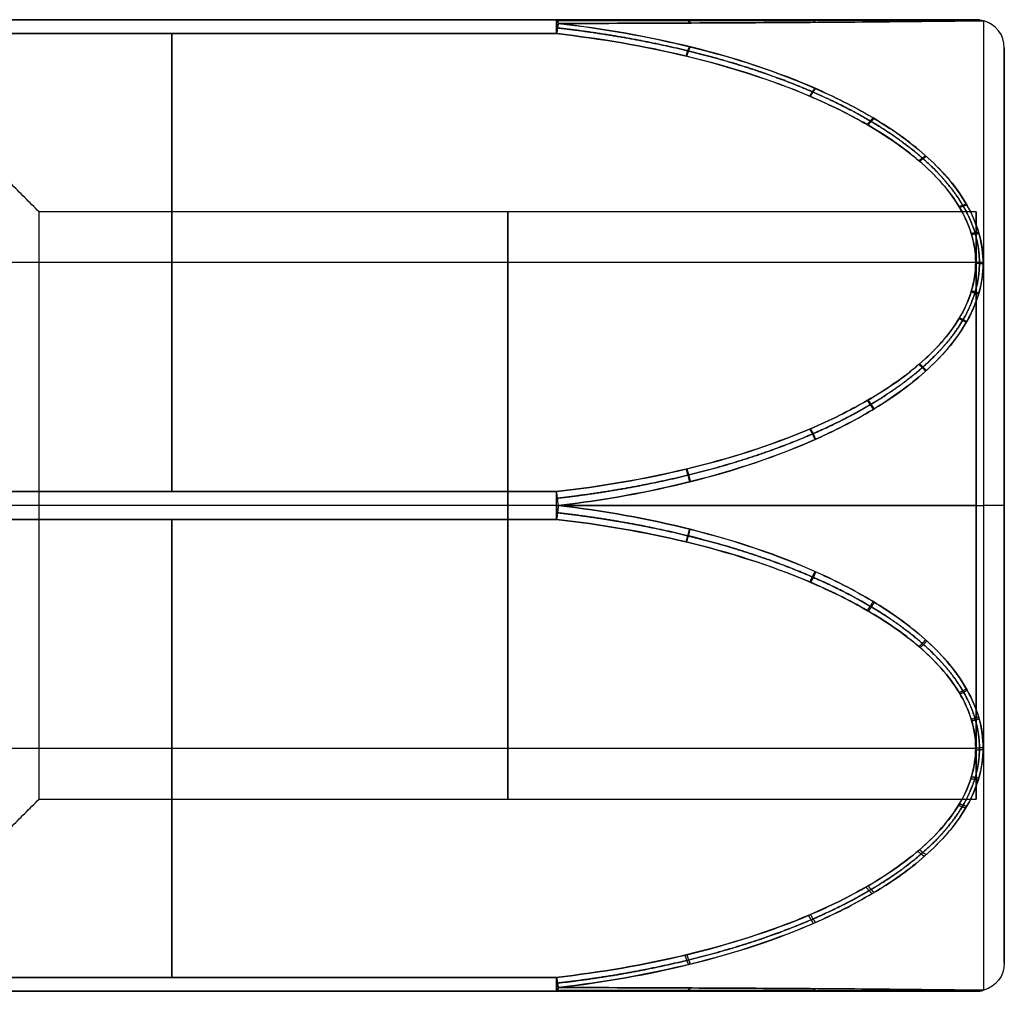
# Model space of a CAD drawing. Header units: millimetres. Extents: x -175 to 175, y -101 to 102.
# Tile 17 of 133: x -137 to -130, y -26 to -19. Entities that reach past the tile are written whole.
import ezdxf

# ---------------------------------------------------------------- set-up
doc = ezdxf.new("R2010")
doc.units = ezdxf.units.MM
doc.layers.add('Livello 01', color=7, linetype='Continuous')

msp = doc.modelspace()

# ---------------------------------------------------------------- linework, layer by layer
at = {"layer": 'Livello 01', "color": 254, "true_color": 0xcad1ee}
for p, q in [((-141.8, -19, -110.5144), (-130.3045, -19, -110.5144)), ((-136.0519, -19, -108.6236), (-136.0519, -19, -112.4053)), ((-136.0519, -22.375, -106.5596), (-136.0519, -19.1, -108.4504)), ((-136.0519, -19.1, -112.5785), (-136.0519, -22.375, -114.4693)), ((-130.1, -25.7487, -110.5144), (-130.1, -19.2013, -110.5144)), ((-130.3, -20.375, -110.5144), (-130.3, -24.575, -110.5144)), ((-130.3045, -20.7375, -107.505), (-141.8, -20.7375, -107.505)), ((-130.3045, -20.7375, -113.5239), (-141.8, -20.7375, -113.5239)), ((-133.3007, -22.475, -114.4961), (-141.8, -22.475, -114.4961)), ((-133.3007, -22.475, -106.5328), (-141.8, -22.475, -106.5328)), ((-137, -22.475, -108.4144), (-137.825, -22.475, -107.5894)), ((-137, -22.475, -112.6144), (-137.825, -22.475, -113.4394)), ((-130.3, -22.475, -108.4144), (-137, -22.475, -108.4144)), ((-130.3, -22.475, -112.6144), (-137, -22.475, -112.6144)), ((-130.3, -22.475, -108.4144), (-130.3, -22.475, -112.6144)), ((-130.1, -22.475, -107.2407), (-130.1, -22.475, -113.7882)), ((-136.0522, -22.575, -114.4693), (-136.0522, -25.85, -112.5785)), ((-136.0519, -25.85, -108.4504), (-136.0519, -22.575, -106.5596)), ((-130.3045, -24.2125, -107.505), (-141.8, -24.2125, -107.505)), ((-130.3045, -24.2125, -113.5239), (-141.8, -24.2125, -113.5239)), ((-130.3045, -25.95, -110.5144), (-141.8, -25.95, -110.5144)), ((-136.0519, -25.95, -108.6236), (-136.0519, -25.95, -112.4053))]:
    msp.add_line(p, q, dxfattribs=at)
at = {"layer": 'Livello 01', "color": 254, "true_color": 0xcad1ee, "extrusion": (1, 0, 0)}
for centre, radius, start, end in [((-19.2, -112.4053, -133.3007), 0.2, 300, 0), ((-19.2, -108.6236, -133.3007), 0.2, 0, 60), ((-22.475, -110.5144, -130.2465), 3.4665, 180, 0), ((-22.475, -110.5144, -137), 2.1, 180, 0), ((-22.475, -114.2961, -133.3007), 0.2, 240, 300), ((-22.475, -114.2961, -133.3007), 0.2, 259.97916, 300)]:
    msp.add_arc(centre, radius, start, end, dxfattribs=at)
at = {"layer": 'Livello 01', "color": 254, "true_color": 0xcad1ee, "extrusion": (0.991716, 4.12883e-12, -0.128453)}
msp.add_arc((-19.2, -124.8466, -118.2434), 0.2, 0, 30.20682, dxfattribs=at)
at = {"layer": 'Livello 01', "color": 254, "true_color": 0xcad1ee, "extrusion": (-0.991716, -4.20157e-13, -0.128453)}
msp.add_arc((19.2, -94.3512, 146.6352), 0.2, 180, 210.20682, dxfattribs=at)
at = {"layer": 'Livello 01', "color": 254, "true_color": 0xcad1ee, "extrusion": (-0.991716, 0.111243, 0.064226)}
msp.add_arc((33.9398, -120.5438, 122.8411), 0.2, 209.99914, 240.20596, dxfattribs=at)
at = {"layer": 'Livello 01', "color": 254, "true_color": 0xcad1ee, "extrusion": (-0.991716, 0.111243, -0.064226)}
msp.add_arc((33.9398, -100.0287, 137.037), 0.2, 119.79404, 150.00086, dxfattribs=at)
at = {"layer": 'Livello 01', "color": 254, "true_color": 0xcad1ee, "extrusion": (-6.4043e-09, -2.30802e-08, -1)}
msp.add_arc((134.2572, -33.4624, 110.5144), 15, 105.49007, 105.50831, dxfattribs=at)
at = {"layer": 'Livello 01', "color": 254, "true_color": 0xcad1ee}
msp.add_arc((-130.3, -19.2013, -110.5144), 0.2, 0, 74.49169, dxfattribs=at)
at = {"layer": 'Livello 01', "color": 254, "true_color": 0xcad1ee, "extrusion": (-1, 0, 0)}
for centre, radius, start, end in [((22.475, -110.5144, 130.2465), 3.4665, 0, 180), ((22.475, -110.5144, 130.1), 3.2737, 180, 0), ((22.475, -110.5144, 130.1), 3.2737, 0, 180), ((22.475, -110.5144, 130.1), 3.2737, 180, 0), ((22.475, -110.5144, 130.1), 3.2737, 0, 180), ((22.475, -110.5144, 137), 2.1, 0, 180), ((22.475, -110.5144, 133.65), 2.1, 0, 180), ((22.475, -110.5144, 133.65), 2.1, 180, 0), ((22.475, -110.5144, 130.3), 2.1, 0, 180), ((22.475, -110.5144, 130.3), 2.1, 180, 0), ((22.475, -106.7328, 133.3007), 0.2, 60, 120), ((25.75, -112.4053, 133.3007), 0.2, 300, 0), ((25.75, -108.6236, 133.3007), 0.2, 360, 60)]:
    msp.add_arc(centre, radius, start, end, dxfattribs=at)
at = {"layer": 'Livello 01', "color": 254, "true_color": 0xcad1ee, "extrusion": (0.991716, 0.111243, 0.064226)}
for centre, start, end in [((-7.4754, -105.3911, -142.0374), 269.58722, 299.79404), ((-10.73, -99.7069, -142.0374), 119.79404, 150.00086)]:
    msp.add_arc(centre, 0.2, start, end, dxfattribs=at)
at = {"layer": 'Livello 01', "color": 254, "true_color": 0xcad1ee, "extrusion": (-0.991716, -0.111243, 0.064226)}
msp.add_arc((7.4754, -115.1814, 127.8415), 0.2, 89.58722, 119.79404, dxfattribs=at)
at = {"layer": 'Livello 01', "color": 254, "true_color": 0xcad1ee, "extrusion": (0.991716, -0.111243, 0.064226)}
msp.add_arc((-37.1944, -105.7129, -137.037), 0.2, 240.20596, 270.41278, dxfattribs=at)
at = {"layer": 'Livello 01', "color": 254, "true_color": 0xcad1ee, "extrusion": (0.991716, -0.111243, -0.064226)}
msp.add_arc((-37.1944, -114.8596, -122.8411), 0.2, 89.58722, 119.79404, dxfattribs=at)
at = {"layer": 'Livello 01', "color": 254, "true_color": 0xcad1ee, "extrusion": (0, -1, 0)}
for centre, radius, start, end in [((-133.3007, -114.2961, 22.475), 0.2, 270, 273.70547), ((-134.2572, -99.527, 22.475), 15, 273.70547, 285.50831), ((-130.3, -107.2407, 22.475), 0.2, 360, 74.49169)]:
    msp.add_arc(centre, radius, start, end, dxfattribs=at)
at = {"layer": 'Livello 01', "color": 254, "true_color": 0xcad1ee, "extrusion": (0, 1, 0)}
for centre, radius, start, end in [((133.3007, -106.7328, -22.475), 0.2, 90, 93.70547), ((134.2572, -121.5018, -22.475), 15, 93.70547, 105.50831), ((130.3, -113.7882, -22.475), 0.2, 180, 254.49169)]:
    msp.add_arc(centre, radius, start, end, dxfattribs=at)
at = {"layer": 'Livello 01', "color": 254, "true_color": 0xcad1ee, "extrusion": (0, 0, -1)}
msp.add_arc((130.3, -25.7487, 110.5144), 0.2, 180, 254.49169, dxfattribs=at)
at = {"layer": 'Livello 01', "color": 254, "true_color": 0xcad1ee, "extrusion": (0.991716, 0.111243, -0.064226)}
msp.add_arc((-10.73, -120.8656, -127.8415), 0.2, 209.99914, 240.20596, dxfattribs=at)
at = {"layer": 'Livello 01', "color": 254, "true_color": 0xcad1ee, "extrusion": (0.991716, -4.683e-12, 0.128453)}
msp.add_arc((-25.75, -94.3512, -146.6352), 0.2, 180, 210.20682, dxfattribs=at)
at = {"layer": 'Livello 01', "color": 254, "true_color": 0xcad1ee, "extrusion": (0.991716, 6.3436e-13, -0.128453)}
msp.add_arc((-25.75, -124.8466, -118.2434), 0.2, 149.79318, 180, dxfattribs=at)
at = {"layer": 'Livello 01', "color": 254, "true_color": 0xcad1ee, "extrusion": (6.28347e-09, -2.26446e-08, -1)}
msp.add_arc((134.2572, -11.4876, 110.5144), 15, 254.49169, 254.50993, dxfattribs=at)
at = {"layer": 'Livello 01', "color": 254, "true_color": 0xcad1ee}
for points in [[(-133.3007, -19, -112.4053), (-141.8, -19, -112.4053)], [(-141.8, -19, -108.6236), (-133.3007, -19, -108.6236)], [(-133.3007, -19.1, -108.4504), (-141.8, -19.1, -108.4504)], [(-141.8, -19.1, -112.5785), (-133.3007, -19.1, -112.5785)], [(-137, -20.375, -110.5144), (-137.825, -19.55, -110.5144)], [(-130.3, -20.375, -110.5144), (-137, -20.375, -110.5144)], [(-141.8, -22.375, -106.5596), (-133.3007, -22.375, -106.5596)], [(-133.3007, -22.375, -114.4693), (-141.8, -22.375, -114.4693)], [(-133.3007, -22.575, -106.5596), (-141.8, -22.575, -106.5596)], [(-141.8, -22.575, -114.4693), (-133.3007, -22.575, -114.4693)], [(-137.825, -25.4, -110.5144), (-137, -24.575, -110.5144)], [(-137, -24.575, -110.5144), (-130.3, -24.575, -110.5144)], [(-141.8, -25.85, -108.4504), (-133.3007, -25.85, -108.4504)], [(-133.3007, -25.85, -112.5785), (-141.8, -25.85, -112.5785)], [(-133.3007, -25.95, -108.6236), (-141.8, -25.95, -108.6236)], [(-141.8, -25.95, -112.4053), (-133.3007, -25.95, -112.4053)]]:
    msp.add_open_spline(points, degree=1, dxfattribs=at)
for points, knots in [([(-133.3007, -19, -108.6236), (-132.986, -19, -108.6644), (-132.6735, -19, -108.7259), (-132.0664, -19, -108.895), (-131.7707, -19, -109.0019), (-131.3445, -19, -109.2121), (-131.2052, -19, -109.2909), (-130.9427, -19, -109.4674), (-130.8186, -19, -109.5652), (-130.5925, -19, -109.791), (-130.4935, -19, -109.916), (-130.347, -19, -110.2012), (-130.3038, -19, -110.3602), (-130.3049, -19, -110.5984), (-130.3161, -19, -110.6788), (-130.3573, -19, -110.8326), (-130.3867, -19, -110.9058), (-130.4965, -19, -111.1167), (-130.5973, -19, -111.2434), (-130.8239, -19, -111.4683), (-130.9492, -19, -111.5663), (-131.211, -19, -111.7414), (-131.3485, -19, -111.819), (-131.7755, -19, -112.0289), (-132.0732, -19, -112.136), (-132.6778, -19, -112.3038), (-132.9865, -19, -112.3646), (-133.3007, -19, -112.4053)], [0, 0, 0, 0, 0.951736, 0.951736, 1.903472, 1.903472, 2.37934, 2.37934, 2.855208, 2.855208, 3.331076, 3.331076, 3.806944, 3.806944, 4.044878, 4.044878, 4.282812, 4.282812, 4.75868, 4.75868, 5.234548, 5.234548, 5.710416, 5.710416, 6.662152, 6.662152, 7.613888, 7.613888, 7.613888, 7.613888]), ([(-130.2511, -19.0073, -110.5144), (-130.2511, -19.0073, -110.3514), (-130.2928, -19.0078, -110.1885), (-130.436, -19.0095, -109.8921), (-130.5333, -19.0106, -109.7612), (-130.7588, -19.0129, -109.5229), (-130.8835, -19.0142, -109.4193), (-131.1483, -19.0165, -109.2321), (-131.2895, -19.0176, -109.1484), (-131.7228, -19.0208, -108.9249), (-132.0244, -19.0226, -108.8114), (-132.645, -19.0254, -108.632), (-132.9651, -19.0265, -108.5668), (-133.2878, -19.0272, -108.5238)], [-3.910162, -3.910162, -3.910162, -3.910162, -3.421391, -3.421391, -2.932621, -2.932621, -2.443851, -2.443851, -1.955081, -1.955081, -0.97754, -0.97754, 0, 0, 0, 0]), ([(-133.2878, -19.0272, -112.505), (-132.9649, -19.0265, -112.462), (-132.6481, -19.0254, -112.3975), (-132.0287, -19.0226, -112.2189), (-131.7238, -19.0208, -112.1044), (-131.2893, -19.0176, -111.8804), (-131.1498, -19.0165, -111.7977), (-130.8853, -19.0142, -111.611), (-130.7591, -19.0129, -111.5062), (-130.5336, -19.0106, -111.268), (-130.4345, -19.0095, -111.1341), (-130.3285, -19.0082, -110.9141), (-130.3003, -19.0079, -110.8379), (-130.2614, -19.0074, -110.6787), (-130.2511, -19.0073, -110.5961), (-130.2511, -19.0073, -110.5144)], [-3.907074, -3.907074, -3.907074, -3.907074, -2.930306, -2.930306, -1.953537, -1.953537, -1.465153, -1.465153, -0.976769, -0.976769, -0.488384, -0.488384, -0.244192, -0.244192, 0, 0, 0, 0]), ([(-133.2878, -22.475, -114.4957), (-132.9653, -22.4374, -114.4748), (-132.6488, -22.3811, -114.4435), (-132.0301, -22.2253, -114.3568), (-131.7256, -22.1255, -114.3012), (-131.2914, -21.9303, -114.1922), (-131.152, -21.8583, -114.1519), (-130.8877, -21.6958, -114.0608), (-130.7615, -21.6048, -114.0096), (-130.5359, -21.3979, -113.8929), (-130.4366, -21.2817, -113.8271), (-130.33, -21.091, -113.7184), (-130.3016, -21.025, -113.6807), (-130.2621, -20.8872, -113.6018), (-130.2515, -20.8157, -113.5606), (-130.2504, -20.6037, -113.4382), (-130.2914, -20.4626, -113.3562), (-130.4339, -20.206, -113.2061), (-130.531, -20.093, -113.1395), (-130.7565, -19.8871, -113.018), (-130.8812, -19.7977, -112.965), (-131.1461, -19.6364, -112.8691), (-131.2873, -19.5643, -112.8262), (-131.7211, -19.3719, -112.7115), (-132.023, -19.2743, -112.6531), (-132.6443, -19.1201, -112.5607), (-132.9648, -19.0641, -112.5272), (-133.2878, -19.0272, -112.505)], [-7.817262, -7.817262, -7.817262, -7.817262, -6.840104, -6.840104, -5.862946, -5.862946, -5.374368, -5.374368, -4.885789, -4.885789, -4.39721, -4.39721, -4.15292, -4.15292, -3.908631, -3.908631, -3.420052, -3.420052, -2.931473, -2.931473, -2.442894, -2.442894, -1.954315, -1.954315, -0.977158, -0.977158, 0, 0, 0, 0]), ([(-133.2878, -19.0272, -108.5238), (-132.9653, -19.064, -108.5017), (-132.6488, -19.1193, -108.4686), (-132.0301, -19.2723, -108.377), (-131.7256, -19.3703, -108.3184), (-131.2914, -19.5623, -108.2039), (-131.152, -19.6332, -108.1616), (-130.8877, -19.7934, -108.0665), (-130.7615, -19.8832, -108.0132), (-130.5359, -20.0878, -107.8924), (-130.4366, -20.2028, -107.8247), (-130.33, -20.3923, -107.7138), (-130.3016, -20.4579, -107.6755), (-130.2621, -20.5952, -107.5957), (-130.2515, -20.6666, -107.5543), (-130.2504, -20.8786, -107.4319), (-130.2914, -21.0202, -107.3508), (-130.4339, -21.2785, -107.2036), (-130.531, -21.3926, -107.139), (-130.7565, -21.6009, -107.0215), (-130.8812, -21.6914, -106.9706), (-131.1461, -21.855, -106.8788), (-131.2873, -21.9283, -106.8378), (-131.7211, -22.1238, -106.7286), (-132.023, -22.2232, -106.6733), (-132.6443, -22.3803, -106.5858), (-132.9648, -22.4374, -106.5541), (-133.2878, -22.475, -106.5332)], [-7.817262, -7.817262, -7.817262, -7.817262, -6.840104, -6.840104, -5.862946, -5.862946, -5.374368, -5.374368, -4.885789, -4.885789, -4.39721, -4.39721, -4.15292, -4.15292, -3.908631, -3.908631, -3.420052, -3.420052, -2.931473, -2.931473, -2.442894, -2.442894, -1.954315, -1.954315, -0.977158, -0.977158, 0, 0, 0, 0]), ([(-133.3007, -22.375, -106.5596), (-132.986, -22.3397, -106.58), (-132.6735, -22.2864, -106.6107), (-132.0664, -22.14, -106.6953), (-131.7707, -22.0474, -106.7487), (-131.3445, -21.8654, -106.8538), (-131.2052, -21.7971, -106.8932), (-130.9427, -21.6443, -106.9815), (-130.8186, -21.5596, -107.0304), (-130.5925, -21.364, -107.1433), (-130.4935, -21.2558, -107.2058), (-130.347, -21.0088, -107.3484), (-130.3038, -20.8711, -107.4279), (-130.3049, -20.6648, -107.547), (-130.3161, -20.5951, -107.5872), (-130.3573, -20.462, -107.6641), (-130.3867, -20.3985, -107.7007), (-130.4965, -20.2159, -107.8061), (-130.5973, -20.1062, -107.8695), (-130.8239, -19.9115, -107.9819), (-130.9492, -19.8265, -108.0309), (-131.211, -19.6749, -108.1185), (-131.3485, -19.6077, -108.1573), (-131.7755, -19.4259, -108.2622), (-132.0732, -19.3331, -108.3158), (-132.6778, -19.1878, -108.3997), (-132.9865, -19.1352, -108.4301), (-133.3007, -19.1, -108.4504)], [0, 0, 0, 0, 0.951736, 0.951736, 1.903472, 1.903472, 2.37934, 2.37934, 2.855208, 2.855208, 3.331076, 3.331076, 3.806944, 3.806944, 4.044878, 4.044878, 4.282812, 4.282812, 4.75868, 4.75868, 5.234548, 5.234548, 5.710416, 5.710416, 6.662152, 6.662152, 7.613888, 7.613888, 7.613888, 7.613888]), ([(-133.3007, -19.1, -112.5785), (-132.986, -19.1353, -112.5988), (-132.6735, -19.1886, -112.6296), (-132.0664, -19.335, -112.7142), (-131.7707, -19.4276, -112.7676), (-131.3445, -19.6096, -112.8727), (-131.2052, -19.6779, -112.9121), (-130.9427, -19.8307, -113.0003), (-130.8186, -19.9154, -113.0492), (-130.5925, -20.111, -113.1622), (-130.4935, -20.2192, -113.2246), (-130.347, -20.4662, -113.3672), (-130.3038, -20.6039, -113.4467), (-130.3049, -20.8102, -113.5659), (-130.3161, -20.8799, -113.6061), (-130.3573, -21.013, -113.683), (-130.3867, -21.0765, -113.7196), (-130.4965, -21.2591, -113.825), (-130.5973, -21.3688, -113.8884), (-130.8239, -21.5635, -114.0008), (-130.9492, -21.6485, -114.0498), (-131.211, -21.8001, -114.1374), (-131.3485, -21.8673, -114.1761), (-131.7755, -22.0491, -114.2811), (-132.0732, -22.1419, -114.3347), (-132.6778, -22.2872, -114.4186), (-132.9865, -22.3398, -114.4489), (-133.3007, -22.375, -114.4693)], [0, 0, 0, 0, 0.951736, 0.951736, 1.903472, 1.903472, 2.37934, 2.37934, 2.855208, 2.855208, 3.331076, 3.331076, 3.806944, 3.806944, 4.044878, 4.044878, 4.282812, 4.282812, 4.75868, 4.75868, 5.234548, 5.234548, 5.710416, 5.710416, 6.662152, 6.662152, 7.613888, 7.613888, 7.613888, 7.613888]), ([(-133.2878, -25.9228, -112.505), (-132.9653, -25.886, -112.5271), (-132.6475, -25.8305, -112.5604), (-132.0283, -25.6772, -112.6521), (-131.7246, -25.5794, -112.7107), (-131.29, -25.387, -112.8254), (-131.1507, -25.316, -112.8677), (-130.887, -25.1562, -112.9627), (-130.7623, -25.0675, -113.0153), (-130.5358, -24.8623, -113.1365), (-130.4367, -24.7475, -113.204), (-130.3294, -24.5565, -113.3157), (-130.3011, -24.4907, -113.3542), (-130.2619, -24.3538, -113.4337), (-130.2513, -24.2821, -113.4753), (-130.2509, -24.1399, -113.5574), (-130.2611, -24.0681, -113.5987), (-130.2996, -23.9303, -113.6777), (-130.3277, -23.8639, -113.7157), (-130.4343, -23.6712, -113.8255), (-130.5324, -23.556, -113.8907), (-130.7569, -23.3489, -114.0076), (-130.8834, -23.2571, -114.0591), (-131.1482, -23.0938, -114.1507), (-131.2879, -23.0214, -114.1912), (-131.7233, -22.8252, -114.3008), (-132.0271, -22.7256, -114.3563), (-132.6469, -22.5692, -114.4433), (-132.9649, -22.5126, -114.4747), (-133.2878, -22.475, -114.4957)], [-7.814188, -7.814188, -7.814188, -7.814188, -6.837415, -6.837415, -5.860641, -5.860641, -5.372254, -5.372254, -4.883868, -4.883868, -4.395481, -4.395481, -4.151287, -4.151287, -3.907094, -3.907094, -3.662901, -3.662901, -3.418707, -3.418707, -2.930321, -2.930321, -2.441934, -2.441934, -1.953547, -1.953547, -0.976774, -0.976774, 0, 0, 0, 0]), ([(-133.2878, -22.475, -106.5332), (-132.9653, -22.5126, -106.5541), (-132.6488, -22.5689, -106.5854), (-132.0301, -22.7247, -106.6721), (-131.7256, -22.8245, -106.7277), (-131.2914, -23.0197, -106.8367), (-131.152, -23.0917, -106.877), (-130.8877, -23.2542, -106.9681), (-130.7615, -23.3452, -107.0193), (-130.5359, -23.5521, -107.136), (-130.4366, -23.6683, -107.2018), (-130.33, -23.859, -107.3104), (-130.3016, -23.925, -107.3481), (-130.2621, -24.0628, -107.4271), (-130.2515, -24.1343, -107.4682), (-130.2504, -24.3463, -107.5906), (-130.2914, -24.4874, -107.6727), (-130.4339, -24.744, -107.8228), (-130.531, -24.857, -107.8893), (-130.7565, -25.0629, -108.0109), (-130.8812, -25.1523, -108.0639), (-131.1461, -25.3136, -108.1597), (-131.2873, -25.3857, -108.2027), (-131.7211, -25.5781, -108.3174), (-132.023, -25.6757, -108.3758), (-132.6443, -25.8299, -108.4681), (-132.9648, -25.8859, -108.5017), (-133.2878, -25.9228, -108.5238)], [-7.817262, -7.817262, -7.817262, -7.817262, -6.840104, -6.840104, -5.862946, -5.862946, -5.374368, -5.374368, -4.885789, -4.885789, -4.39721, -4.39721, -4.15292, -4.15292, -3.908631, -3.908631, -3.420052, -3.420052, -2.931473, -2.931473, -2.442894, -2.442894, -1.954315, -1.954315, -0.977158, -0.977158, 0, 0, 0, 0]), ([(-133.3007, -25.85, -108.4504), (-132.986, -25.8147, -108.43), (-132.6735, -25.7614, -108.3993), (-132.0664, -25.615, -108.3147), (-131.7707, -25.5224, -108.2612), (-131.3445, -25.3404, -108.1562), (-131.2052, -25.2721, -108.1168), (-130.9427, -25.1193, -108.0285), (-130.8186, -25.0346, -107.9796), (-130.5925, -24.839, -107.8667), (-130.4935, -24.7308, -107.8042), (-130.347, -24.4838, -107.6616), (-130.3038, -24.3461, -107.5821), (-130.3049, -24.1398, -107.463), (-130.3161, -24.0701, -107.4228), (-130.3573, -23.937, -107.3459), (-130.3867, -23.8735, -107.3093), (-130.4965, -23.6909, -107.2038), (-130.5973, -23.5812, -107.1405), (-130.8239, -23.3865, -107.0281), (-130.9492, -23.3015, -106.9791), (-131.211, -23.1499, -106.8915), (-131.3485, -23.0827, -106.8527), (-131.7755, -22.9009, -106.7478), (-132.0732, -22.8081, -106.6942), (-132.6778, -22.6628, -106.6103), (-132.9865, -22.6102, -106.5799), (-133.3007, -22.575, -106.5596)], [0, 0, 0, 0, 0.951736, 0.951736, 1.903472, 1.903472, 2.37934, 2.37934, 2.855208, 2.855208, 3.331076, 3.331076, 3.806944, 3.806944, 4.044878, 4.044878, 4.282812, 4.282812, 4.75868, 4.75868, 5.234548, 5.234548, 5.710416, 5.710416, 6.662152, 6.662152, 7.613888, 7.613888, 7.613888, 7.613888]), ([(-133.3007, -22.575, -114.4693), (-132.9859, -22.6103, -114.4489), (-132.6768, -22.663, -114.4185), (-132.0716, -22.8086, -114.3344), (-131.7746, -22.9011, -114.281), (-131.346, -23.0839, -114.1755), (-131.2081, -23.1514, -114.1365), (-130.9456, -23.3039, -114.0485), (-130.8198, -23.3895, -113.999), (-130.5939, -23.5846, -113.8864), (-130.4943, -23.6933, -113.8237), (-130.3843, -23.8782, -113.7169), (-130.3552, -23.9421, -113.68), (-130.315, -24.0754, -113.603), (-130.3043, -24.1455, -113.5626), (-130.3048, -24.284, -113.4826), (-130.316, -24.354, -113.4422), (-130.3568, -24.4869, -113.3655), (-130.3862, -24.5506, -113.3287), (-130.4969, -24.735, -113.2222), (-130.598, -24.8446, -113.159), (-130.8252, -25.0395, -113.0464), (-130.9494, -25.1235, -112.9979), (-131.2109, -25.275, -112.9104), (-131.3484, -25.3422, -112.8716), (-131.7763, -25.5244, -112.7664), (-132.0732, -25.6168, -112.7131), (-132.6776, -25.7621, -112.6292), (-132.9864, -25.8147, -112.5988), (-133.3007, -25.85, -112.5785)], [0, 0, 0, 0, 0.951317, 0.951317, 1.902634, 1.902634, 2.378293, 2.378293, 2.853951, 2.853951, 3.32961, 3.32961, 3.567439, 3.567439, 3.805268, 3.805268, 4.043098, 4.043098, 4.280927, 4.280927, 4.756586, 4.756586, 5.232244, 5.232244, 5.707903, 5.707903, 6.65922, 6.65922, 7.610537, 7.610537, 7.610537, 7.610537]), ([(-133.3007, -25.95, -112.4053), (-132.986, -25.95, -112.3645), (-132.6735, -25.95, -112.303), (-132.0664, -25.95, -112.1338), (-131.7707, -25.95, -112.0269), (-131.3445, -25.95, -111.8168), (-131.2052, -25.95, -111.738), (-130.9427, -25.95, -111.5615), (-130.8186, -25.95, -111.4637), (-130.5925, -25.95, -111.2379), (-130.4935, -25.95, -111.1129), (-130.347, -25.95, -110.8277), (-130.3038, -25.95, -110.6687), (-130.3049, -25.95, -110.4304), (-130.3161, -25.95, -110.35), (-130.3573, -25.95, -110.1963), (-130.3867, -25.95, -110.123), (-130.4965, -25.95, -109.9121), (-130.5973, -25.95, -109.7854), (-130.8239, -25.95, -109.5606), (-130.9492, -25.95, -109.4626), (-131.211, -25.95, -109.2874), (-131.3485, -25.95, -109.2099), (-131.7755, -25.95, -109), (-132.0732, -25.95, -108.8928), (-132.6778, -25.95, -108.725), (-132.9865, -25.95, -108.6643), (-133.3007, -25.95, -108.6236)], [0, 0, 0, 0, 0.951736, 0.951736, 1.903472, 1.903472, 2.37934, 2.37934, 2.855208, 2.855208, 3.331076, 3.331076, 3.806944, 3.806944, 4.044878, 4.044878, 4.282812, 4.282812, 4.75868, 4.75868, 5.234548, 5.234548, 5.710416, 5.710416, 6.662152, 6.662152, 7.613888, 7.613888, 7.613888, 7.613888]), ([(-130.2511, -25.9427, -110.5144), (-130.2511, -25.9427, -110.6775), (-130.2928, -25.9422, -110.8404), (-130.436, -25.9405, -111.1367), (-130.5333, -25.9394, -111.2676), (-130.7588, -25.9371, -111.506), (-130.8835, -25.9358, -111.6096), (-131.1483, -25.9335, -111.7967), (-131.2895, -25.9324, -111.8805), (-131.7228, -25.9292, -112.1039), (-132.0244, -25.9274, -112.2175), (-132.645, -25.9246, -112.3969), (-132.9651, -25.9235, -112.462), (-133.2878, -25.9228, -112.505)], [-3.910162, -3.910162, -3.910162, -3.910162, -3.421391, -3.421391, -2.932621, -2.932621, -2.443851, -2.443851, -1.955081, -1.955081, -0.97754, -0.97754, 0, 0, 0, 0]), ([(-133.2878, -25.9228, -108.5238), (-132.9649, -25.9235, -108.5669), (-132.6481, -25.9246, -108.6313), (-132.0287, -25.9274, -108.81), (-131.7238, -25.9292, -108.9244), (-131.2893, -25.9324, -109.1485), (-131.1498, -25.9335, -109.2312), (-130.8853, -25.9358, -109.4179), (-130.7591, -25.9371, -109.5226), (-130.5336, -25.9394, -109.7608), (-130.4345, -25.9405, -109.8947), (-130.3285, -25.9418, -110.1148), (-130.3003, -25.9421, -110.1909), (-130.2614, -25.9426, -110.3502), (-130.2511, -25.9427, -110.4327), (-130.2511, -25.9427, -110.5144)], [-3.907074, -3.907074, -3.907074, -3.907074, -2.930306, -2.930306, -1.953537, -1.953537, -1.465153, -1.465153, -0.976769, -0.976769, -0.488384, -0.488384, -0.244192, -0.244192, 0, 0, 0, 0])]:
    msp.add_open_spline(points, degree=3, knots=knots, dxfattribs=at)
for points, weights, knots in [([(-133.2941, -19.0068, -112.4566), (-132.9778, -19.0066, -112.4149), (-132.6671, -19.0064, -112.3528), (-132.0584, -19.0057, -112.181), (-131.7588, -19.0052, -112.0714), (-131.3286, -19.0044, -111.8559), (-131.1903, -19.0041, -111.7763), (-130.9267, -19.0036, -111.5965), (-130.8006, -19.0033, -111.4958), (-130.5725, -19.0027, -111.2647), (-130.471, -19.0024, -111.1344), (-130.3605, -19.0021, -110.9173), (-130.3309, -19.002, -110.842), (-130.2895, -19.0018, -110.6837), (-130.2782, -19.0018, -110.6009), (-130.2774, -19.0018, -110.4374), (-130.2879, -19.0018, -110.3543), (-130.3279, -19.002, -110.1954), (-130.3574, -19.002, -110.1186), (-130.468, -19.0024, -109.8984), (-130.5677, -19.0027, -109.7699), (-130.7952, -19.0032, -109.5377), (-130.9202, -19.0035, -109.4373), (-131.1844, -19.0041, -109.2561), (-131.3246, -19.0044, -109.1752), (-131.7539, -19.0052, -108.9595), (-132.0516, -19.0057, -108.8501), (-132.6628, -19.0064, -108.6769), (-132.9775, -19.0066, -108.614), (-133.2941, -19.0068, -108.5723)], [0.9827295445, 0.98317782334, 0.983844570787, 0.98562632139, 0.986750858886, 0.98875599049, 0.98946931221, 0.990952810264, 0.991729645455, 0.993239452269, 0.993969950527, 0.994796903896, 0.995025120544, 0.995346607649, 0.99543578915, 0.995442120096, 0.995359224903, 0.99504779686, 0.994820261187, 0.993991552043, 0.993272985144, 0.991763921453, 0.990991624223, 0.989500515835, 0.988776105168, 0.986770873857, 0.985649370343, 0.983854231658, 0.983177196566, 0.9827295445], [0, 0, 0, 0, 0.97677, 0.97677, 1.953539, 1.953539, 2.441924, 2.441924, 2.930309, 2.930309, 3.418694, 3.418694, 3.662887, 3.662887, 3.907079, 3.907079, 4.151271, 4.151271, 4.395464, 4.395464, 4.883849, 4.883849, 5.372234, 5.372234, 5.860618, 5.860618, 6.837388, 6.837388, 7.814158, 7.814158, 7.814158, 7.814158]), ([(-133.2941, -22.4228, -114.489), (-132.9778, -22.3867, -114.4684), (-132.6671, -22.3328, -114.4376), (-132.0584, -22.1836, -114.3523), (-131.7588, -22.0884, -114.2978), (-131.3286, -21.9014, -114.1907), (-131.1903, -21.8324, -114.1512), (-130.9267, -21.6764, -114.0618), (-130.8006, -21.589, -114.0117), (-130.5725, -21.3886, -113.8967), (-130.471, -21.2756, -113.8318), (-130.3605, -21.0875, -113.7236), (-130.3309, -21.0221, -113.6859), (-130.2895, -20.885, -113.6069), (-130.2782, -20.8133, -113.5655), (-130.2774, -20.6717, -113.4838), (-130.2879, -20.5998, -113.4422), (-130.3279, -20.4622, -113.3627), (-130.3574, -20.3957, -113.3242), (-130.468, -20.2052, -113.2138), (-130.5677, -20.094, -113.1493), (-130.7952, -19.8933, -113.0327), (-130.9202, -19.8064, -112.9822), (-131.1844, -19.6498, -112.8911), (-131.3246, -19.5799, -112.8504), (-131.7539, -19.3935, -112.7419), (-132.0516, -19.299, -112.6868), (-132.6628, -19.1494, -112.5996), (-132.9775, -19.095, -112.5679), (-133.2941, -19.059, -112.5469)], [0.982729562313, 0.983177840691, 0.98384458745, 0.985626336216, 0.986750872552, 0.988756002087, 0.989469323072, 0.990952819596, 0.991729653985, 0.993239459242, 0.993969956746, 0.994796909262, 0.995025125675, 0.995346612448, 0.995435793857, 0.995442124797, 0.99535922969, 0.995047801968, 0.99482026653, 0.99399155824, 0.993272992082, 0.991763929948, 0.990991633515, 0.989500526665, 0.988776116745, 0.986770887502, 0.985649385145, 0.983854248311, 0.983177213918, 0.982729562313], [0, 0, 0, 0, 0.97677, 0.97677, 1.953539, 1.953539, 2.441924, 2.441924, 2.930309, 2.930309, 3.418694, 3.418694, 3.662887, 3.662887, 3.907079, 3.907079, 4.151271, 4.151271, 4.395464, 4.395464, 4.883849, 4.883849, 5.372234, 5.372234, 5.860618, 5.860618, 6.837388, 6.837388, 7.814158, 7.814158, 7.814158, 7.814158]), ([(-133.2941, -19.059, -108.4819), (-132.9778, -19.0949, -108.461), (-132.6671, -19.1486, -108.4297), (-132.0584, -19.297, -108.3432), (-131.7588, -19.3918, -108.288), (-131.3286, -19.578, -108.1795), (-131.1903, -19.6467, -108.1395), (-130.9267, -19.8022, -108.0491), (-130.8006, -19.8892, -107.9985), (-130.5725, -20.0891, -107.8824), (-130.471, -20.2018, -107.817), (-130.3605, -20.3896, -107.7082), (-130.3309, -20.4548, -107.6705), (-130.2895, -20.5918, -107.5912), (-130.2782, -20.6635, -107.5498), (-130.2774, -20.8051, -107.468), (-130.2879, -20.8771, -107.4265), (-130.3279, -21.0147, -107.3472), (-130.3574, -21.0814, -107.3088), (-130.468, -21.2722, -107.199), (-130.5677, -21.3836, -107.135), (-130.7952, -21.585, -107.0194), (-130.9202, -21.6721, -106.9695), (-131.1844, -21.8293, -106.8794), (-131.3246, -21.8995, -106.8392), (-131.7539, -22.0867, -106.7321), (-132.0516, -22.1817, -106.6777), (-132.6628, -22.332, -106.5918), (-132.9775, -22.3866, -106.5605), (-133.2941, -22.4228, -106.5398)], [0.982729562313, 0.983177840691, 0.98384458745, 0.985626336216, 0.986750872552, 0.988756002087, 0.989469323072, 0.990952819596, 0.991729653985, 0.993239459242, 0.993969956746, 0.994796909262, 0.995025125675, 0.995346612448, 0.995435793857, 0.995442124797, 0.99535922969, 0.995047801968, 0.99482026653, 0.99399155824, 0.993272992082, 0.991763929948, 0.990991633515, 0.989500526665, 0.988776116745, 0.986770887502, 0.985649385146, 0.98385424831, 0.983177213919, 0.982729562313], [0, 0, 0, 0, 0.97677, 0.97677, 1.953539, 1.953539, 2.441924, 2.441924, 2.930309, 2.930309, 3.418694, 3.418694, 3.662887, 3.662887, 3.907079, 3.907079, 4.151271, 4.151271, 4.395464, 4.395464, 4.883849, 4.883849, 5.372234, 5.372234, 5.860618, 5.860618, 6.837388, 6.837388, 7.814158, 7.814158, 7.814158, 7.814158]), ([(-133.2941, -22.5272, -106.5398), (-132.9778, -22.5633, -106.5605), (-132.6671, -22.6172, -106.5913), (-132.0584, -22.7664, -106.6766), (-131.7588, -22.8616, -106.7311), (-131.3286, -23.0486, -106.8381), (-131.1903, -23.1176, -106.8776), (-130.9267, -23.2736, -106.967), (-130.8006, -23.361, -107.0171), (-130.5725, -23.5614, -107.1322), (-130.471, -23.6744, -107.1971), (-130.3605, -23.8625, -107.3053), (-130.3309, -23.9279, -107.3429), (-130.2895, -24.065, -107.422), (-130.2782, -24.1367, -107.4633), (-130.2774, -24.2783, -107.5451), (-130.2879, -24.3502, -107.5866), (-130.3279, -24.4878, -107.6662), (-130.3574, -24.5543, -107.7047), (-130.468, -24.7448, -107.8151), (-130.5677, -24.856, -107.8796), (-130.7952, -25.0567, -107.9962), (-130.9202, -25.1436, -108.0466), (-131.1844, -25.3002, -108.1378), (-131.3246, -25.3701, -108.1784), (-131.7539, -25.5565, -108.287), (-132.0516, -25.651, -108.342), (-132.6628, -25.8006, -108.4293), (-132.9775, -25.855, -108.461), (-133.2941, -25.891, -108.4819)], [0.982729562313, 0.983177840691, 0.983844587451, 0.985626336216, 0.986750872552, 0.988756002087, 0.989469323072, 0.990952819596, 0.991729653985, 0.993239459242, 0.993969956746, 0.994796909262, 0.995025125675, 0.995346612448, 0.995435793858, 0.995442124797, 0.99535922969, 0.995047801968, 0.99482026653, 0.99399155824, 0.993272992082, 0.991763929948, 0.990991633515, 0.989500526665, 0.988776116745, 0.986770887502, 0.985649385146, 0.983854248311, 0.983177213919, 0.982729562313], [0, 0, 0, 0, 0.97677, 0.97677, 1.953539, 1.953539, 2.441924, 2.441924, 2.930309, 2.930309, 3.418694, 3.418694, 3.662887, 3.662887, 3.907079, 3.907079, 4.151271, 4.151271, 4.395464, 4.395464, 4.883849, 4.883849, 5.372234, 5.372234, 5.860618, 5.860618, 6.837388, 6.837388, 7.814158, 7.814158, 7.814158, 7.814158]), ([(-133.294, -25.8913, -112.5466), (-132.9814, -25.8558, -112.5674), (-132.6735, -25.8029, -112.5982), (-132.0683, -25.6561, -112.6838), (-131.7704, -25.5627, -112.7382), (-131.3379, -25.3767, -112.8465), (-131.199, -25.3081, -112.8864), (-130.9348, -25.1534, -112.9764), (-130.8092, -25.0675, -113.0264), (-130.5793, -24.8683, -113.1421), (-130.4767, -24.7561, -113.2072), (-130.3634, -24.5667, -113.3169), (-130.3331, -24.5013, -113.3549), (-130.2907, -24.3647, -113.4338), (-130.2786, -24.2926, -113.4755), (-130.2767, -24.1498, -113.558), (-130.2868, -24.0775, -113.5997), (-130.326, -23.9396, -113.6792), (-130.3549, -23.8735, -113.7172), (-130.4643, -23.6822, -113.8273), (-130.5643, -23.5695, -113.892), (-130.7911, -23.3677, -114.0078), (-130.9178, -23.2791, -114.0586), (-131.1821, -23.1215, -114.1489), (-131.321, -23.0518, -114.1888), (-131.7532, -22.8631, -114.2969), (-132.0528, -22.7676, -114.3514), (-132.6638, -22.6174, -114.4373), (-132.9763, -22.5631, -114.4684), (-133.294, -22.5268, -114.4891)], [0.982728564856, 0.983171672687, 0.983829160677, 0.985591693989, 0.986702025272, 0.988708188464, 0.989421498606, 0.990903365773, 0.991673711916, 0.993190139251, 0.993926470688, 0.994773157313, 0.995005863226, 0.995335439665, 0.995430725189, 0.995445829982, 0.995365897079, 0.995060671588, 0.994838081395, 0.994016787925, 0.993294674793, 0.991788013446, 0.991004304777, 0.989510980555, 0.988792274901, 0.986771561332, 0.985644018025, 0.983850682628, 0.983178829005, 0.982728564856], [0, 0, 0, 0, 0.976774, 0.976774, 1.953548, 1.953548, 2.441935, 2.441935, 2.930322, 2.930322, 3.418709, 3.418709, 3.662902, 3.662902, 3.907096, 3.907096, 4.151289, 4.151289, 4.395483, 4.395483, 4.88387, 4.88387, 5.372257, 5.372257, 5.860644, 5.860644, 6.837418, 6.837418, 7.814192, 7.814192, 7.814192, 7.814192]), ([(-133.2941, -25.9432, -108.5723), (-132.9778, -25.9434, -108.6139), (-132.6671, -25.9436, -108.676), (-132.0584, -25.9443, -108.8479), (-131.7588, -25.9448, -108.9575), (-131.3286, -25.9456, -109.173), (-131.1903, -25.9459, -109.2525), (-130.9267, -25.9464, -109.4323), (-130.8006, -25.9467, -109.533), (-130.5725, -25.9473, -109.7641), (-130.471, -25.9476, -109.8945), (-130.3605, -25.9479, -110.1115), (-130.3309, -25.948, -110.1869), (-130.2895, -25.9482, -110.3452), (-130.2782, -25.9482, -110.428), (-130.2774, -25.9482, -110.5915), (-130.2879, -25.9482, -110.6745), (-130.3279, -25.948, -110.8334), (-130.3574, -25.948, -110.9103), (-130.468, -25.9476, -111.1305), (-130.5677, -25.9473, -111.259), (-130.7952, -25.9468, -111.4912), (-130.9202, -25.9465, -111.5916), (-131.1844, -25.9459, -111.7728), (-131.3246, -25.9456, -111.8536), (-131.7539, -25.9448, -112.0693), (-132.0516, -25.9443, -112.1788), (-132.6628, -25.9436, -112.3519), (-132.9775, -25.9434, -112.4149), (-133.2941, -25.9432, -112.4566)], [0.9827295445, 0.98317782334, 0.983844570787, 0.98562632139, 0.986750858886, 0.98875599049, 0.98946931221, 0.990952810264, 0.991729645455, 0.993239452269, 0.993969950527, 0.994796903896, 0.995025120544, 0.995346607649, 0.99543578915, 0.995442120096, 0.995359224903, 0.99504779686, 0.994820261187, 0.993991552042, 0.993272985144, 0.991763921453, 0.990991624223, 0.989500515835, 0.988776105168, 0.986770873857, 0.985649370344, 0.983854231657, 0.983177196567, 0.9827295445], [0, 0, 0, 0, 0.97677, 0.97677, 1.953539, 1.953539, 2.441924, 2.441924, 2.930309, 2.930309, 3.418694, 3.418694, 3.662887, 3.662887, 3.907079, 3.907079, 4.151271, 4.151271, 4.395464, 4.395464, 4.883849, 4.883849, 5.372234, 5.372234, 5.860618, 5.860618, 6.837388, 6.837388, 7.814158, 7.814158, 7.814158, 7.814158])]:
    msp.add_rational_spline(points, weights, degree=3, knots=knots, dxfattribs=at)
for points, weights in [([(-132.3755, -19, -112.2199), (-132.362, -19, -112.2687), (-132.3501, -19.0241, -112.3116)], [0.999999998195, 0.969469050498, 1.00000022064]), ([(-132.37, -19, -108.8105), (-132.3564, -19, -108.7618), (-132.3445, -19.024, -108.7189)], [1.00000018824, 0.969502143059, 0.999999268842]), ([(-131.4908, -19, -111.8889), (-131.4712, -19, -111.9288), (-131.4534, -19.0188, -111.965)], [0.99999999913, 0.976173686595, 1.00000037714]), ([(-131.4866, -19, -109.142), (-131.4669, -19, -109.1022), (-131.4491, -19.0188, -109.0661)], [1.00000000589, 0.976213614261, 1.00000084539]), ([(-131.0801, -19, -111.6539), (-131.0578, -19, -111.6873), (-131.0372, -19.0155, -111.7181)], [1.00000000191, 0.980420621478, 1.00000077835]), ([(-131.074, -19, -109.3791), (-131.0516, -19, -109.3459), (-131.0309, -19.0155, -109.3152)], [1.00000002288, 0.980491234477, 0.999999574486]), ([(-130.7106, -19, -111.3558), (-130.6859, -19, -111.3807), (-130.6627, -19.0119, -111.4042)], [1.00000000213, 0.984968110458, 1.00000026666]), ([(-130.7055, -19, -109.6781), (-130.6808, -19, -109.6533), (-130.6575, -19.0119, -109.63)], [1.00000002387, 0.985036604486, 0.999998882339]), ([(-130.4233, -19, -110.9761), (-130.3968, -19, -110.9899), (-130.3715, -19.0087, -111.0031)], [1.00000000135, 0.989041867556, 1.00000003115]), ([(-130.4203, -19, -110.0586), (-130.3938, -19, -110.045), (-130.3684, -19.0087, -110.032)], [1, 0.989087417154, 1.0000000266]), ([(-130.3367, -19, -110.7557), (-130.3097, -19, -110.7629), (-130.2837, -19.0077, -110.7699)], [0.99999999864, 0.990371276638, 0.999999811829]), ([(-130.3349, -19, -110.2819), (-130.3078, -18.9999, -110.2749), (-130.2818, -19.0075, -110.2682)], [1.00015164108, 0.99039095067, 0.999883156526]), ([(-130.3045, -19, -110.519), (-130.2773, -19, -110.5191), (-130.2511, -19.0073, -110.5193)], [0.999999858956, 0.990877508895, 0.999999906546]), ([(-132.3755, -19.2605, -108.3577), (-132.362, -19.2183, -108.3821), (-132.3501, -19.1932, -108.4244)], [0.999999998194, 0.96946957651, 0.999999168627]), ([(-132.37, -19.2618, -112.6719), (-132.3564, -19.2196, -112.6475), (-132.3445, -19.1945, -112.6053)], [1.00000018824, 0.969502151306, 0.999999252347]), ([(-131.4908, -19.5471, -108.1922), (-131.4712, -19.5126, -108.2122), (-131.4534, -19.4907, -108.2466)], [0.99999999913, 0.97617384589, 1.00000005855]), ([(-131.4866, -19.549, -112.8377), (-131.4669, -19.5145, -112.8178), (-131.4491, -19.4926, -112.7834)], [1.00000000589, 0.976213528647, 1.00000101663]), ([(-131.0801, -19.7507, -108.0747), (-131.0578, -19.7218, -108.0914), (-131.0372, -19.7029, -108.1202)], [1.00000000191, 0.980420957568, 1.00000010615]), ([(-131.074, -19.7543, -112.9562), (-131.0516, -19.7255, -112.9396), (-131.0309, -19.7066, -112.9108)], [1.00000002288, 0.980491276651, 0.99999949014]), ([(-130.7106, -20.0088, -107.9257), (-130.6859, -19.9873, -107.9382), (-130.6627, -19.9729, -107.9602)], [1.00000000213, 0.984967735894, 1.00000101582]), ([(-130.7055, -20.0132, -113.1057), (-130.6808, -19.9918, -113.0933), (-130.6575, -19.9775, -113.0714)], [1.00000002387, 0.985035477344, 1.00000113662]), ([(-130.4233, -20.3377, -107.7358), (-130.3968, -20.3257, -107.7427), (-130.3715, -20.3187, -107.7569)], [1.00000000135, 0.989042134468, 0.999999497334]), ([(-130.4203, -20.3427, -113.2959), (-130.3938, -20.3309, -113.2891), (-130.3684, -20.324, -113.2751)], [1, 0.989087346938, 1.00000016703]), ([(-130.3367, -20.5285, -107.6256), (-130.3097, -20.5223, -107.6292), (-130.2837, -20.5201, -107.6394)], [0.999999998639, 0.990370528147, 1.0000013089]), ([(-130.3349, -20.5361, -113.4076), (-130.3078, -20.53, -113.4041), (-130.2818, -20.528, -113.3942)], [1.00015164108, 0.990390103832, 0.999884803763]), ([(-130.3045, -20.7335, -107.5073), (-130.2773, -20.7334, -107.5073), (-130.2511, -20.7369, -107.5137)], [0.999999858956, 0.990877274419, 1.00000037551]), ([(-130.3045, -20.7415, -113.5262), (-130.2773, -20.7416, -113.5262), (-130.2511, -20.7453, -113.52)], [0.999999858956, 0.990877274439, 1.00000037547]), ([(-130.3367, -20.9465, -113.6445), (-130.3097, -20.9527, -113.6481), (-130.2837, -20.9626, -113.645)], [0.999999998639, 0.990370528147, 1.0000013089]), ([(-130.3349, -20.9389, -107.3887), (-130.3078, -20.9449, -107.3852), (-130.2818, -20.9546, -107.3884)], [1.00015164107, 0.990390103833, 0.999884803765]), ([(-130.4233, -21.1373, -113.7547), (-130.3968, -21.1493, -113.7616), (-130.3715, -21.1651, -113.7607)], [1.00000000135, 0.989042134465, 0.99999949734]), ([(-130.4203, -21.1323, -107.2771), (-130.3938, -21.1441, -107.2703), (-130.3684, -21.1597, -107.2713)], [1, 0.989087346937, 1.00000016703]), ([(-130.7106, -21.4662, -113.9446), (-130.6859, -21.4877, -113.957), (-130.6627, -21.514, -113.9584)], [1.00000000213, 0.984967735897, 1.00000101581]), ([(-130.7055, -21.4618, -107.0868), (-130.6808, -21.4832, -107.0744), (-130.6575, -21.5093, -107.0731)], [1.00000002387, 0.985035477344, 1.00000113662]), ([(-131.0801, -21.7243, -114.0936), (-131.0578, -21.7532, -114.1103), (-131.0372, -21.7876, -114.1123)], [1.00000000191, 0.980420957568, 1.00000010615]), ([(-131.074, -21.7207, -106.9373), (-131.0516, -21.7495, -106.9207), (-131.0309, -21.7838, -106.9187)], [1.00000002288, 0.980491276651, 0.99999949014]), ([(-131.4908, -21.9279, -114.2111), (-131.4712, -21.9624, -114.2311), (-131.4534, -22.0031, -114.2328)], [0.99999999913, 0.97617384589, 1.00000005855]), ([(-131.4866, -21.926, -106.8188), (-131.4669, -21.9605, -106.7989), (-131.4491, -22.0012, -106.7971)], [1.00000000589, 0.976213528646, 1.00000101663]), ([(-132.3755, -22.2145, -114.3766), (-132.362, -22.2567, -114.401), (-132.3501, -22.3059, -114.4016)], [0.999999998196, 0.969469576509, 0.999999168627]), ([(-132.37, -22.2132, -106.653), (-132.3564, -22.2554, -106.6287), (-132.3445, -22.3045, -106.628)], [1.00000018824, 0.969502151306, 0.999999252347]), ([(-132.3755, -22.7355, -106.6522), (-132.362, -22.6933, -106.6279), (-132.3501, -22.6441, -106.6273)], [0.999999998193, 0.96946957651, 0.999999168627]), ([(-132.3712, -22.7365, -114.376), (-132.3576, -22.6943, -114.4004), (-132.3457, -22.6452, -114.401)], [0.999999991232, 0.9694946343, 1.0000001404]), ([(-131.4908, -23.0221, -106.8177), (-131.4712, -22.9876, -106.7978), (-131.4534, -22.9469, -106.796)], [0.99999999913, 0.97617384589, 1.00000005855]), ([(-131.4841, -23.025, -114.2095), (-131.4644, -22.9906, -114.2294), (-131.4466, -22.9499, -114.2311)], [0.999999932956, 0.976237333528, 1.000000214]), ([(-131.0801, -23.2257, -106.9353), (-131.0578, -23.1968, -106.9186), (-131.0372, -23.1624, -106.9166)], [1.00000000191, 0.980420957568, 1.00000010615]), ([(-131.0718, -23.2305, -114.0908), (-131.0494, -23.2018, -114.1074), (-131.0288, -23.1675, -114.1094)], [0.999999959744, 0.980515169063, 1.00000027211]), ([(-130.7106, -23.4838, -107.0843), (-130.6859, -23.4623, -107.0718), (-130.6627, -23.436, -107.0705)], [1.00000000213, 0.984967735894, 1.00000101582]), ([(-130.702, -23.4912, -113.9403), (-130.6773, -23.4699, -113.9526), (-130.654, -23.4439, -113.954)], [0.99999990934, 0.985082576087, 1.00000031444]), ([(-130.4233, -23.8127, -107.2741), (-130.3968, -23.8007, -107.2673), (-130.3715, -23.7849, -107.2682)], [1.00000000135, 0.989042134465, 0.99999949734]), ([(-130.4176, -23.8224, -113.7491), (-130.391, -23.8107, -113.7559), (-130.3657, -23.7952, -113.7548)], [0.999999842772, 0.989128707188, 1.00000001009]), ([(-130.3367, -24.0035, -107.3844), (-130.3097, -23.9973, -107.3807), (-130.2837, -23.9874, -107.3839)], [0.99999999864, 0.990370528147, 1.0000013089]), ([(-130.3332, -24.0153, -113.6377), (-130.3061, -24.0094, -113.6411), (-130.2801, -24, -113.6378)], [1.00000009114, 0.990426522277, 1.0000000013]), ([(-130.3045, -24.2085, -107.5027), (-130.2773, -24.2084, -107.5026), (-130.2511, -24.2047, -107.5089)], [0.999999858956, 0.990877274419, 1.00000037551]), ([(-130.3046, -24.2219, -113.5185), (-130.2774, -24.2221, -113.5183), (-130.2512, -24.2188, -113.5119)], [1.00000031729, 0.990876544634, 0.999999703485]), ([(-130.3349, -24.4139, -107.6213), (-130.3078, -24.42, -107.6247), (-130.2818, -24.422, -107.6347)], [1.00015164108, 0.990390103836, 0.999884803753]), ([(-130.3386, -24.4276, -113.3997), (-130.3116, -24.434, -113.396), (-130.2857, -24.4363, -113.3858)], [1.00000019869, 0.990341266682, 0.999999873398]), ([(-130.4273, -24.6189, -113.2892), (-130.4008, -24.631, -113.2822), (-130.3755, -24.6383, -113.2679)], [0.999999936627, 0.988981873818, 1.0000000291]), ([(-130.4203, -24.6073, -107.7329), (-130.3938, -24.6191, -107.7397), (-130.3684, -24.626, -107.7538)], [1, 0.989087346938, 1.00000016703]), ([(-130.7185, -24.9479, -113.0993), (-130.6938, -24.9696, -113.0867), (-130.6706, -24.9841, -113.0645)], [0.999999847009, 0.984862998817, 1.00000185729]), ([(-130.7055, -24.9368, -107.9232), (-130.6808, -24.9582, -107.9355), (-130.6575, -24.9725, -107.9575)], [1.00000002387, 0.985035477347, 1.00000113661]), ([(-131.074, -25.1957, -108.0726), (-131.0516, -25.2245, -108.0893), (-131.0309, -25.2434, -108.118)], [1.00000002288, 0.980491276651, 0.99999949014]), ([(-131.0886, -25.2042, -112.9513), (-131.0664, -25.2332, -112.9345), (-131.0458, -25.2522, -112.9056)], [0.999999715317, 0.980324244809, 1.00000152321]), ([(-131.501, -25.4072, -112.8341), (-131.4814, -25.4418, -112.8141), (-131.4637, -25.4638, -112.7796)], [0.999999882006, 0.976078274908, 1.00000143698]), ([(-131.4866, -25.401, -108.1912), (-131.4669, -25.4355, -108.2111), (-131.4491, -25.4574, -108.2454)], [1.00000000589, 0.976213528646, 1.00000101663]), ([(-132.3837, -25.6915, -112.67), (-132.3702, -25.7337, -112.6456), (-132.3584, -25.7589, -112.6033)], [0.999999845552, 0.969420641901, 1.00000057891]), ([(-132.37, -25.6882, -108.357), (-132.3564, -25.7304, -108.3813), (-132.3445, -25.7555, -108.4236)], [1.00000018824, 0.969502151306, 0.999999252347]), ([(-132.3755, -25.95, -108.8089), (-132.362, -25.95, -108.7602), (-132.3501, -25.9259, -108.7173)], [0.999999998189, 0.9694690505, 1.00000022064]), ([(-132.37, -25.95, -112.2184), (-132.3564, -25.95, -112.2671), (-132.3445, -25.926, -112.31)], [1.00000018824, 0.969502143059, 0.999999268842]), ([(-131.4908, -25.95, -109.1399), (-131.4712, -25.95, -109.1), (-131.4534, -25.9312, -109.0639)], [0.99999999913, 0.976173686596, 1.00000037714]), ([(-131.4866, -25.95, -111.8868), (-131.4669, -25.95, -111.9267), (-131.4491, -25.9312, -111.9628)], [1.00000000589, 0.976213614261, 1.00000084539]), ([(-131.0801, -25.95, -109.375), (-131.0578, -25.95, -109.3416), (-131.0372, -25.9345, -109.3108)], [1.00000000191, 0.980420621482, 1.00000077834]), ([(-131.074, -25.95, -111.6497), (-131.0516, -25.95, -111.683), (-131.0309, -25.9345, -111.7137)], [1.00000002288, 0.980491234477, 0.999999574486]), ([(-130.7106, -25.95, -109.673), (-130.6859, -25.95, -109.6481), (-130.6627, -25.9381, -109.6247)], [1.00000000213, 0.984968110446, 1.00000026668]), ([(-130.7055, -25.95, -111.3508), (-130.6808, -25.95, -111.3755), (-130.6575, -25.9381, -111.3988)], [1.00000002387, 0.985036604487, 0.999998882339]), ([(-130.4233, -25.95, -110.0527), (-130.3968, -25.95, -110.039), (-130.3715, -25.9413, -110.0258)], [1.00000000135, 0.989041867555, 1.00000003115]), ([(-130.4203, -25.95, -110.9703), (-130.3938, -25.95, -110.9839), (-130.3684, -25.9413, -110.9969)], [1, 0.989087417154, 1.0000000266]), ([(-130.3367, -25.95, -110.2732), (-130.3097, -25.95, -110.2659), (-130.2837, -25.9423, -110.259)], [0.99999999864, 0.990371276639, 0.999999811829]), ([(-130.3349, -25.95, -110.747), (-130.3078, -25.9501, -110.754), (-130.2818, -25.9425, -110.7607)], [1.00015164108, 0.990390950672, 0.999883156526]), ([(-130.3045, -25.95, -110.5099), (-130.2773, -25.95, -110.5097), (-130.2511, -25.9427, -110.5096)], [0.999999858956, 0.990877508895, 0.999999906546])]:
    msp.add_rational_spline(points, weights, degree=2, dxfattribs=at)

doc.saveas('drawing.dxf')
